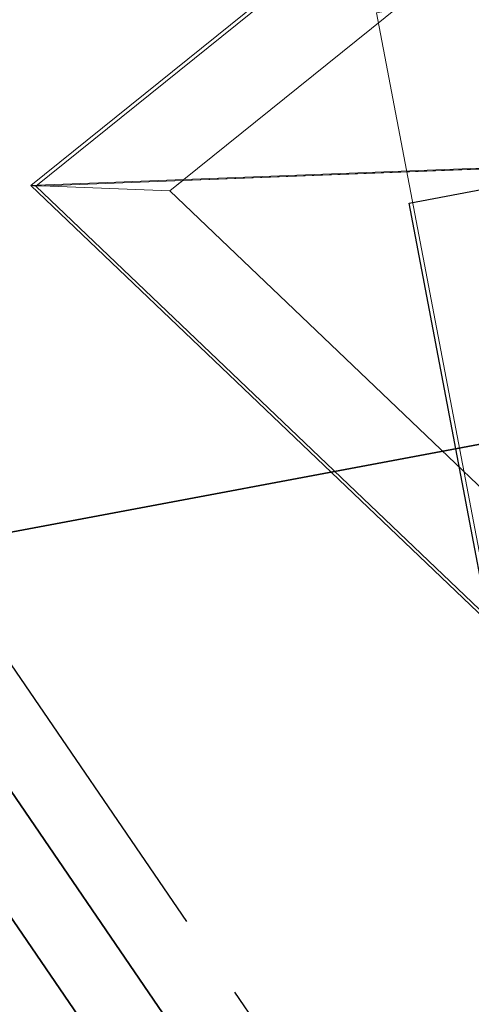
# Model space of a CAD drawing. Extents: x 3503739 to 3504470, y 5375172 to 5375561.
# Tile 48 of 121: x 3504133.937 to 3504134.887, y 5375385.075 to 5375387.15. Entities that reach past the tile are written whole.
import ezdxf

# ---------------------------------------------------------------- set-up
doc = ezdxf.new("R2010")
doc.units = 0
doc.header["$MEASUREMENT"] = 0
doc.linetypes.add('2', pattern=[3.4, 1.2, -0.5, 1.2, -0.5])
doc.linetypes.add('237', pattern=[1.5, 0.75, -0.18, 0.13, -0.13, 0.13, -0.18])
for name, color, linetype in [('_4WP_KANCADT__', 7, 'Continuous'), ('_4WP_STADT_DATEN', 7, 'Continuous'), ('_4WP_STADT_FTT1', 7, 'Continuous'), ('_4WP_STADT_STROM', 7, 'Continuous'), ('BHM_WA', 7, 'Continuous'), ('K_FLURSTUECKE', 7, 'Continuous')]:
    doc.layers.add(name, color=color, linetype=linetype)
doc.styles.add('145', font='ARIAL.TTF', dxfattribs={"height": 0.24})

msp = doc.modelspace()

# ---------------------------------------------------------------- linework, layer by layer
at = {"layer": '_4WP_KANCADT__', "color": 7, "linetype": 'Continuous', "lineweight": 18}
msp.add_lwpolyline([(3504134.7567, 5375386.7633), (3504136.7217, 5375387.1359), (3504137.0112, 5375385.6091), (3504135.0462, 5375385.2365), (3504134.7567, 5375386.7633)], dxfattribs=at)
at = {"layer": '_4WP_KANCADT__', "color": 1, "linetype": 'Continuous', "lineweight": 25}
msp.add_lwpolyline([(3504134.7567, 5375386.7633), (3504136.7217, 5375387.1359), (3504137.0112, 5375385.6091), (3504135.0462, 5375385.2365), (3504134.7567, 5375386.7633)], dxfattribs=at)
at = {"layer": '_4WP_STADT_DATEN', "color": 7, "linetype": 'Continuous', "lineweight": 35}
msp.add_lwpolyline([(3504129.1162, 5375390.9857), (3504129.3618, 5375391.0325, -0.305044), (3504130.2343, 5375390.6595), (3504136.8708, 5375380.9305, -0.102973), (3504137.027, 5375380.5541), (3504137.2683, 5375379.2874, -0.071682), (3504137.3287, 5375377.948, 0.071682), (3504137.3968, 5375376.4377), (3504137.4436, 5375376.1921)], format="xyb", dxfattribs=at)
at = {"layer": '_4WP_STADT_FTT1', "color": 1, "linetype": '237', "lineweight": 25}
msp.add_lwpolyline([(3504129.0601, 5375391.2804), (3504129.3057, 5375391.3272, -0.304126), (3504130.484, 5375390.8258), (3504137.5599, 5375380.4527, 0.067892), (3504138.0879, 5375379.9029, -0.17986), (3504138.5034, 5375379.2162), (3504138.7479, 5375377.9323, 0.430355), (3504139.604, 5375377.3838)], format="xyb", dxfattribs=at)
at = {"layer": '_4WP_STADT_STROM', "color": 3, "linetype": '2', "lineweight": 35}
msp.add_lwpolyline([(3504138.1724, 5375376.9454), (3504137.5922, 5375379.9917, 0.102968), (3504137.436, 5375380.3681), (3504130.3592, 5375390.7426, 0.304533), (3504129.3337, 5375391.1798), (3504129.0882, 5375391.133)], format="xyb", dxfattribs=at)
at = {"layer": 'BHM_WA', "color": 252, "linetype": 'Continuous', "lineweight": 13}
for points in [[(3504133.9712, 5375386.7994, 0), (3504140.2637, 5375387.0411, 0), (3504140.5154, 5375386.8006, 0), (3504136.8479, 5375384.0502, 0), (3504141.9153, 5375387.1137, 0), (3504149.1475, 5375389.1597, 0), (3504149.2157, 5375393.0731, 0), (3504140.9514, 5375392.4242, 0), (3504140.8745, 5375387.5333, 0), (3504140.9514, 5375392.4242, 0), (3504133.9712, 5375386.7994, 0), (3504140.2637, 5375387.0411, 0), (3504140.8745, 5375387.5333, 0), (3504141.4515, 5375387.4849, 0), (3504149.2157, 5375393.0731, 0), (3504140.9514, 5375392.4242, 0), (3504140.9458, 5375392.4296, 0), (3504133.9605, 5375386.8007, 0)], [(3504140.9458, 5375392.4296, 0), (3504133.9605, 5375386.8007, 0), (3504136.8607, 5375384.0291, 0), (3504141.9288, 5375387.0942, 0), (3504136.8607, 5375384.0291, 0), (3504136.8479, 5375384.0502, 0), (3504133.9712, 5375386.7994, 0), (3504133.9605, 5375386.8007, 0), (3504133.9712, 5375386.7994, 0), (3504140.9514, 5375392.4242, 0)]]:
    msp.add_polyline3d(points, dxfattribs=at)
at = {"layer": 'BHM_WA', "color": 254, "linetype": 'Continuous', "lineweight": 13}
for points in [[(3504140.9433, 5375392.1806, 0), (3504134.2822, 5375386.813, 0), (3504134.2801, 5375386.8113, 0), (3504134.2675, 5375386.8012, 0), (3504134.2528, 5375386.7893, 0), (3504133.9829, 5375386.7999, 0), (3504133.9723, 5375386.8003, 0), (3504133.9723, 5375386.8003, 0), (3504133.9605, 5375386.8007, 0), (3504133.9723, 5375386.8003, 0), (3504133.9723, 5375386.8003, 0), (3504133.9829, 5375386.7999, 0), (3504134.2528, 5375386.7893, 0), (3504134.2675, 5375386.8012, 0), (3504134.2801, 5375386.8113, 0), (3504134.2822, 5375386.813, 0), (3504140.2658, 5375387.0428, 0)], [(3504140.9433, 5375392.1806, 0), (3504134.2822, 5375386.813, 0), (3504134.1214, 5375386.8069, 0), (3504134.1214, 5375386.8069, 0), (3504133.9734, 5375386.8012, 0), (3504133.9734, 5375386.8012, 0), (3504133.9605, 5375386.8007, 0), (3504133.9734, 5375386.8012, 0), (3504133.9734, 5375386.8012, 0), (3504134.1214, 5375386.8069, 0), (3504134.1214, 5375386.8069, 0), (3504134.2822, 5375386.813, 0), (3504140.2658, 5375387.0428, 0)], [(3504136.5538, 5375385.7567, 0), (3504136.0832, 5375386.2088, 0), (3504136.0912, 5375386.2103, 0), (3504135.8664, 5375387.3891, 0), (3504134.7276, 5375387.1719, 0), (3504134.7023, 5375387.1671, 0), (3504134.6877, 5375387.1643, 0), (3504134.9124, 5375385.9855, 0), (3504136.0912, 5375386.2103, 0), (3504136.0832, 5375386.2088, 0), (3504136.5538, 5375385.7567, 0), (3504137.4047, 5375385.919, 0)], [(3504134.2528, 5375386.7893, 0), (3504136.9034, 5375384.2562, 0), (3504138.0276, 5375384.9349, 0), (3504138.2259, 5375385.0546, 0)]]:
    msp.add_polyline3d(points, dxfattribs=at)
at = {"layer": 'K_FLURSTUECKE', "color": 252, "linetype": 'Continuous', "lineweight": 35}
for p, q in [((3504145.7845, 5375388.2971), (3504126.1555, 5375384.6129)), ((3504126.1555, 5375384.6129), (3504145.7845, 5375388.2971)), ((3504145.7845, 5375388.2971), (3504126.1555, 5375384.6129)), ((3504126.1555, 5375384.6129), (3504145.7845, 5375388.2971))]:
    msp.add_line(p, q, dxfattribs=at)

# ---------------------------------------------------------------- texts
at = {"layer": '_4WP_STADT_FTT1', "color": 1, "linetype": 'Continuous', "style": '145'}
msp.add_text('RV 24.5.01', height=0.24, rotation=304.2995, dxfattribs=at).set_placement((3504133.1869, 5375385.6393))

doc.saveas('drawing.dxf')
